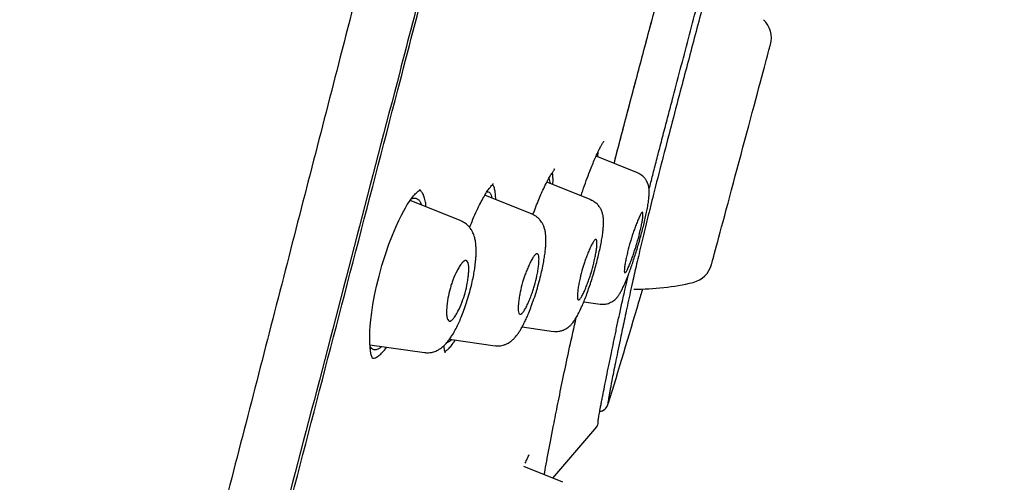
# Model space of a CAD drawing. Header units: millimetres. Extents: x 8 to 1894, y 12 to 2723.
# Tile 114 of 152: x 1461 to 1489, y 1819 to 1832. Entities that reach past the tile are written whole.
import ezdxf

# ---------------------------------------------------------------- set-up
doc = ezdxf.new("R2010")
doc.units = ezdxf.units.MM

msp = doc.modelspace()

# ---------------------------------------------------------------- linework, layer by layer
at = {"color": 7, "linetype": 'Continuous', "lineweight": 30}
for p, q in [((1478.269, 1827.55), (1477.084, 1828.029)), ((1476.939, 1826.775), (1475.675, 1827.286)), ((1472.049, 1827.059), (1472.054, 1827.042)), ((1473.219, 1826.174), (1471.764, 1826.762)), ((1475.258, 1826.367), (1473.905, 1826.914)), ((1476.73, 1823.857), (1477.197, 1823.792)), ((1474.968, 1823.143), (1475.869, 1823.016)), ((1472.89, 1822.789), (1474.197, 1822.605)), ((1470.613, 1822.627), (1472.175, 1822.407)), ((1475.848, 1818.816), (1477.102, 1820.285)), ((1476.133, 1818.701), (1475.016, 1819.152)), ((1476.133, 1818.701), (1475.848, 1818.816))]:
    msp.add_line(p, q, dxfattribs=at)
at = {"color": 7, "linetype": 'Continuous', "lineweight": 30, "flags": 128}
for points in [[(1480.387, 1824.931), (1480.389, 1824.938), (1480.395, 1824.958), (1480.404, 1824.991), (1480.416, 1825.038), (1480.432, 1825.098), (1480.452, 1825.17), (1480.474, 1825.255), (1480.5, 1825.352), (1480.529, 1825.461), (1480.562, 1825.581), (1480.597, 1825.711), (1480.634, 1825.852), (1480.674, 1826.002), (1480.717, 1826.161), (1480.762, 1826.329), (1480.809, 1826.503), (1480.857, 1826.685), (1480.908, 1826.872), (1480.959, 1827.065), (1481.012, 1827.262), (1481.066, 1827.462), (1481.12, 1827.665), (1481.175, 1827.87), (1481.23, 1828.076), (1481.285, 1828.281), (1481.34, 1828.486), (1481.394, 1828.689), (1481.448, 1828.89), (1481.501, 1829.086), (1481.552, 1829.279), (1481.603, 1829.466), (1481.651, 1829.648), (1481.698, 1829.823), (1481.743, 1829.99), (1481.786, 1830.149), (1481.826, 1830.299), (1481.864, 1830.44), (1481.899, 1830.57), (1481.931, 1830.69), (1481.96, 1830.799), (1481.986, 1830.896), (1482.008, 1830.981), (1482.028, 1831.053), (1482.044, 1831.113), (1482.056, 1831.16), (1482.065, 1831.193), (1482.071, 1831.214), (1482.073, 1831.22)], [(1480.387, 1824.931), (1480.389, 1824.938), (1480.395, 1824.958), (1480.404, 1824.991), (1480.416, 1825.038), (1480.432, 1825.098), (1480.452, 1825.17), (1480.474, 1825.255), (1480.5, 1825.352), (1480.529, 1825.461), (1480.562, 1825.581), (1480.597, 1825.711), (1480.634, 1825.852), (1480.674, 1826.002), (1480.717, 1826.161), (1480.762, 1826.329), (1480.809, 1826.503), (1480.857, 1826.685), (1480.908, 1826.872), (1480.959, 1827.065), (1481.012, 1827.262), (1481.066, 1827.462), (1481.12, 1827.665), (1481.175, 1827.87), (1481.23, 1828.076), (1481.285, 1828.281), (1481.34, 1828.486), (1481.394, 1828.689), (1481.448, 1828.89), (1481.501, 1829.086), (1481.552, 1829.279), (1481.603, 1829.466), (1481.651, 1829.648), (1481.698, 1829.823), (1481.743, 1829.99), (1481.786, 1830.149), (1481.826, 1830.299), (1481.864, 1830.44), (1481.899, 1830.57), (1481.931, 1830.69), (1481.96, 1830.799), (1481.986, 1830.896), (1482.008, 1830.981), (1482.028, 1831.053), (1482.044, 1831.113), (1482.056, 1831.16), (1482.065, 1831.193), (1482.071, 1831.214), (1482.073, 1831.22)], [(1470.691, 1822.235), (1470.69, 1822.237), (1470.683, 1822.252), (1470.675, 1822.27), (1470.651, 1822.345), (1470.63, 1822.452), (1470.617, 1822.561), (1470.61, 1822.675), (1470.608, 1822.779), (1470.608, 1822.867), (1470.61, 1822.936), (1470.614, 1823.034), (1470.623, 1823.168), (1470.64, 1823.343), (1470.666, 1823.553), (1470.701, 1823.785), (1470.747, 1824.038), (1470.804, 1824.309), (1470.874, 1824.598), (1470.957, 1824.9), (1471.054, 1825.21), (1471.157, 1825.509), (1471.257, 1825.77), (1471.351, 1825.994), (1471.436, 1826.182), (1471.512, 1826.337), (1471.579, 1826.462), (1471.628, 1826.55), (1471.683, 1826.64), (1471.742, 1826.73), (1471.803, 1826.817), (1471.858, 1826.887), (1471.887, 1826.921), (1471.912, 1826.948), (1471.934, 1826.972), (1471.962, 1826.998), (1471.991, 1827.025), (1472.018, 1827.046), (1472.037, 1827.059), (1472.049, 1827.059), (1472.049, 1827.059)]]:
    msp.add_lwpolyline(points, dxfattribs=at)
at = {"color": 7, "linetype": 'Continuous', "lineweight": 30}
for centre, radius, start, end in [((1481.376, 1831.407), 0.721, 345, 46.3666), ((1479.691, 1825.118), 0.721, 283.6334, 345), ((1478.245, 1831.078), 6.854, 269.3115, 283.6334), ((1477.136, 1821.017), 0.3, 280.1309, 343.1754), ((1476.941, 1820.405), 0.2, 319.527, 3.4047)]:
    msp.add_arc(centre, radius, start, end, dxfattribs=at)
for points, knots in [([(1487.4, 1899.426), (1487.399, 1899.423), (1487.398, 1899.418), (1487.357, 1899.29), (1487.264, 1898.968), (1487.108, 1898.4), (1486.882, 1897.573), (1486.585, 1896.491), (1486.211, 1895.12), (1485.797, 1893.6), (1485.363, 1891.997), (1484.933, 1890.4), (1484.437, 1888.545), (1483.871, 1886.4), (1483.247, 1883.984), (1482.54, 1881.22), (1481.758, 1878.144), (1480.913, 1874.799), (1480.06, 1871.415), (1479.204, 1868.018), (1478.067, 1863.495), (1476.639, 1857.838), (1474.924, 1851.061), (1473.207, 1844.312), (1471.492, 1837.582), (1469.8, 1831.001), (1468.137, 1824.548), (1466.504, 1818.223), (1465.095, 1812.764), (1463.913, 1808.18), (1462.956, 1804.467), (1462.004, 1800.765), (1461.389, 1798.364), (1461.08, 1797.158)], [0, 0, 0, 0, 0.030104, 0.061035, 0.09217, 0.123409, 0.154679, 0.185995, 0.217455, 0.249147, 0.270468, 0.291994, 0.313775, 0.335843, 0.357877, 0.379688, 0.405541, 0.431088, 0.456365, 0.481427, 0.506312, 0.555772, 0.604988, 0.653967, 0.702726, 0.751547, 0.797345, 0.843352, 0.889543, 0.91688, 0.944369, 0.972053, 1, 1, 1, 1]), ([(1471.685, 1898.901), (1471.142, 1897.841), (1469.961, 1895.539), (1468.183, 1891.973), (1466.342, 1888.204), (1464.537, 1884.416), (1462.767, 1880.609), (1461.036, 1876.787), (1459.463, 1873.222), (1458.041, 1869.917), (1456.762, 1866.88), (1455.509, 1863.831), (1454.282, 1860.774), (1453.081, 1857.705), (1451.905, 1854.625), (1450.94, 1852.025), (1450.172, 1849.915), (1449.592, 1848.295), (1449.097, 1846.893), (1448.689, 1845.721), (1448.368, 1844.794), (1448.057, 1843.886), (1447.609, 1842.565), (1447.026, 1840.822), (1446.318, 1838.655), (1445.547, 1836.24), (1444.719, 1833.574), (1443.841, 1830.654), (1442.99, 1827.725), (1442.115, 1824.601), (1441.227, 1821.281), (1440.539, 1818.624), (1440.179, 1817.131), (1440.102, 1816.815)], [0, 0, 0, 0, 0.04053, 0.088045, 0.135595, 0.183282, 0.230864, 0.278465, 0.326058, 0.363494, 0.400885, 0.438222, 0.475671, 0.512992, 0.550367, 0.587873, 0.607366, 0.626802, 0.646436, 0.657945, 0.669039, 0.679817, 0.690625, 0.716501, 0.742365, 0.768208, 0.802768, 0.837361, 0.871979, 0.90659, 0.947748, 0.988943, 1, 1, 1, 1]), ([(1488.761, 1897.5), (1488.76, 1897.497), (1488.759, 1897.491), (1488.721, 1897.359), (1488.631, 1897.034), (1488.492, 1896.506), (1488.31, 1895.816), (1488.098, 1895.019), (1487.84, 1894.052), (1487.533, 1892.895), (1487.189, 1891.601), (1486.812, 1890.178), (1486.407, 1888.646), (1485.984, 1887.037), (1485.556, 1885.39), (1485.139, 1883.763), (1484.693, 1882.017), (1484.174, 1879.972), (1483.577, 1877.621), (1482.905, 1874.969), (1482.219, 1872.261), (1481.522, 1869.517), (1480.819, 1866.75), (1479.876, 1863.045), (1478.687, 1858.392), (1477.252, 1852.796), (1475.812, 1847.199), (1474.367, 1841.607), (1472.92, 1836.018), (1471.542, 1830.727), (1470.24, 1825.732), (1469.013, 1821.034), (1467.786, 1816.341), (1466.714, 1812.242), (1465.797, 1808.738), (1465.036, 1805.824), (1464.281, 1802.934), (1463.535, 1800.071), (1463.054, 1798.211), (1462.813, 1797.28)], [0, 0, 0, 0, 0.028657, 0.059931, 0.091243, 0.122575, 0.147653, 0.172734, 0.197819, 0.222923, 0.248054, 0.269019, 0.29001, 0.311027, 0.326807, 0.342593, 0.358374, 0.374143, 0.395141, 0.416114, 0.437061, 0.457985, 0.478885, 0.499763, 0.541481, 0.58316, 0.624802, 0.666395, 0.707959, 0.749543, 0.784513, 0.81951, 0.85453, 0.889572, 0.911613, 0.933673, 0.955754, 0.977859, 1, 1, 1, 1]), ([(1462.978, 1797.357), (1463.261, 1798.477), (1463.835, 1800.747), (1464.746, 1804.29), (1465.679, 1807.904), (1466.629, 1811.558), (1467.687, 1815.624), (1468.856, 1820.109), (1470.134, 1825.008), (1471.57, 1830.525), (1473.161, 1836.647), (1474.892, 1843.369), (1476.616, 1850.091), (1478.335, 1856.809), (1479.759, 1862.4), (1480.893, 1866.856), (1481.741, 1870.182), (1482.578, 1873.461), (1483.396, 1876.663), (1484.143, 1879.572), (1484.808, 1882.153), (1485.388, 1884.391), (1485.915, 1886.399), (1486.382, 1888.156), (1486.792, 1889.69), (1487.209, 1891.248), (1487.609, 1892.741), (1487.97, 1894.084), (1488.256, 1895.147), (1488.495, 1896.043), (1488.664, 1896.677), (1488.744, 1896.947), (1488.748, 1896.962), (1488.75, 1896.968)], [0, 0, 0, 0, 0.027138, 0.055003, 0.08282, 0.110676, 0.138617, 0.175382, 0.212333, 0.24942, 0.300022, 0.350603, 0.401162, 0.451703, 0.502314, 0.527759, 0.553282, 0.578767, 0.604175, 0.629695, 0.651006, 0.672223, 0.693523, 0.714853, 0.736105, 0.757346, 0.789248, 0.820987, 0.852367, 0.883608, 0.925248, 0.967075, 1, 1, 1, 1]), ([(1483.4, 1845.45), (1483.374, 1845.35), (1483.271, 1844.944), (1483.083, 1844.181), (1482.84, 1843.18), (1482.554, 1841.991), (1482.226, 1840.624), (1481.853, 1839.084), (1481.476, 1837.544), (1481.091, 1836.004), (1480.697, 1834.467), (1480.296, 1832.932), (1479.893, 1831.402), (1479.535, 1830.049), (1479.226, 1828.876), (1478.968, 1827.886), (1478.743, 1827.005), (1478.554, 1826.247), (1478.398, 1825.605), (1478.257, 1825.007), (1478.12, 1824.403), (1477.991, 1823.815), (1477.87, 1823.25), (1477.75, 1822.669), (1477.632, 1822.097), (1477.536, 1821.62), (1477.473, 1821.29), (1477.437, 1821.084), (1477.421, 1820.972), (1477.421, 1820.932), (1477.422, 1820.931), (1477.423, 1820.931)], [0, 0, 0, 0, 0.00983, 0.039785, 0.069861, 0.10001, 0.14508, 0.190053, 0.235029, 0.280024, 0.325073, 0.370116, 0.415035, 0.459828, 0.48984, 0.51995, 0.549953, 0.572451, 0.595008, 0.617579, 0.640115, 0.670155, 0.70029, 0.730429, 0.77551, 0.8207, 0.856743, 0.892518, 0.928248, 0.964075, 1, 1, 1, 1]), ([(1478.597, 1827.066), (1478.607, 1827.106), (1478.634, 1827.21), (1478.678, 1827.383), (1478.73, 1827.588), (1478.785, 1827.802), (1478.843, 1828.024), (1478.925, 1828.341), (1479.031, 1828.749), (1479.159, 1829.239), (1479.322, 1829.858), (1479.521, 1830.61), (1479.756, 1831.501), (1479.991, 1832.392), (1480.226, 1833.286), (1480.41, 1833.992), (1480.515, 1834.4), (1480.543, 1834.509)], [0, 0, 0, 0, 0.0169447, 0.0445635, 0.0734213, 0.1032232, 0.1339664, 0.1656449, 0.2339972, 0.3005612, 0.364579, 0.483538, 0.6016329, 0.7198924, 0.8382368, 0.9566418, 1, 1, 1, 1]), ([(1477.599, 1827.821), (1477.621, 1827.908), (1477.707, 1828.239), (1477.86, 1828.822), (1478.056, 1829.565), (1478.254, 1830.311), (1478.452, 1831.058), (1478.672, 1831.884), (1478.913, 1832.789), (1479.13, 1833.604), (1479.258, 1834.091), (1479.3, 1834.251)], [0, 0, 0, 0, 0.042067, 0.159083, 0.275505, 0.391504, 0.507302, 0.623024, 0.774578, 0.926226, 1, 1, 1, 1]), ([(1477.6, 1827.82), (1477.606, 1827.842), (1477.713, 1828.26), (1477.986, 1829.298), (1478.418, 1830.927), (1478.878, 1832.649), (1479.171, 1833.758), (1479.302, 1834.251)], [0, 0, 0, 0, 0.010705, 0.202478, 0.487626, 0.771976, 1, 1, 1, 1]), ([(1476.653, 1826.891), (1476.669, 1826.94), (1476.719, 1827.092), (1476.804, 1827.331), (1476.897, 1827.58), (1476.978, 1827.785), (1477.049, 1827.953), (1477.116, 1828.102), (1477.176, 1828.226), (1477.227, 1828.326), (1477.268, 1828.398), (1477.297, 1828.444), (1477.304, 1828.452), (1477.307, 1828.456)], [0, 0, 0, 0, 0.054299, 0.169475, 0.285057, 0.372236, 0.459979, 0.548497, 0.637918, 0.727998, 0.818488, 0.909188, 1, 1, 1, 1]), ([(1477.129, 1828.01), (1477.133, 1828.042), (1477.141, 1828.098), (1477.142, 1828.139), (1477.143, 1828.157)], [0, 0, 0, 0, 0.5583925, 1, 1, 1, 1]), ([(1475.276, 1826.353), (1475.29, 1826.39), (1475.332, 1826.506), (1475.402, 1826.685), (1475.484, 1826.883), (1475.568, 1827.072), (1475.651, 1827.244), (1475.731, 1827.393), (1475.789, 1827.49), (1475.832, 1827.556), (1475.859, 1827.595), (1475.882, 1827.626), (1475.896, 1827.647), (1475.897, 1827.656), (1475.886, 1827.654), (1475.879, 1827.653)], [0, 0, 0, 0, 0.0455249, 0.1412912, 0.2331494, 0.3202365, 0.4292449, 0.5300921, 0.6226139, 0.6668709, 0.7178591, 0.776912, 0.8438111, 0.9182711, 1, 1, 1, 1]), ([(1475.846, 1827.217), (1475.847, 1827.231), (1475.853, 1827.306), (1475.85, 1827.411), (1475.843, 1827.509), (1475.831, 1827.543), (1475.828, 1827.551)], [0, 0, 0, 0, 0.086062, 0.478785, 0.878371, 1, 1, 1, 1]), ([(1477.197, 1823.795), (1477.235, 1823.792), (1477.303, 1823.787), (1477.394, 1823.803), (1477.459, 1823.824), (1477.515, 1823.85), (1477.567, 1823.88), (1477.624, 1823.924), (1477.67, 1823.969), (1477.713, 1824.022), (1477.76, 1824.092), (1477.809, 1824.18), (1477.866, 1824.295), (1477.926, 1824.431), (1477.986, 1824.578), (1478.045, 1824.733), (1478.102, 1824.895), (1478.158, 1825.061), (1478.213, 1825.234), (1478.268, 1825.413), (1478.322, 1825.597), (1478.374, 1825.786), (1478.424, 1825.974), (1478.47, 1826.16), (1478.51, 1826.338), (1478.546, 1826.509), (1478.574, 1826.678), (1478.592, 1826.821), (1478.601, 1826.941), (1478.601, 1827.038), (1478.594, 1827.116), (1478.584, 1827.171), (1478.575, 1827.205), (1478.568, 1827.225), (1478.564, 1827.236), (1478.563, 1827.24), (1478.562, 1827.242), (1478.561, 1827.243), (1478.561, 1827.244), (1478.561, 1827.244), (1478.561, 1827.245), (1478.561, 1827.245), (1478.561, 1827.246), (1478.56, 1827.246), (1478.56, 1827.247), (1478.56, 1827.246), (1478.56, 1827.247), (1478.559, 1827.249), (1478.558, 1827.252), (1478.557, 1827.255), (1478.554, 1827.261), (1478.55, 1827.271), (1478.543, 1827.285), (1478.534, 1827.303), (1478.52, 1827.328), (1478.501, 1827.358), (1478.464, 1827.408), (1478.408, 1827.464), (1478.336, 1827.514), (1478.291, 1827.535), (1478.267, 1827.546)], [0, 0, 0, 0, 0.021666, 0.039264, 0.052148, 0.060644, 0.07546, 0.089229, 0.108823, 0.136814, 0.16489, 0.198007, 0.236059, 0.272922, 0.308619, 0.343212, 0.376817, 0.409591, 0.442245, 0.47558, 0.509604, 0.544339, 0.579852, 0.616084, 0.652888, 0.690576, 0.729895, 0.771227, 0.800084, 0.830119, 0.861346, 0.881471, 0.896259, 0.905577, 0.908175, 0.908971, 0.909252, 0.909466, 0.909553, 0.909633, 0.909711, 0.909794, 0.909991, 0.910251, 0.911003, 0.912084, 0.914145, 0.914974, 0.915732, 0.916485, 0.917303, 0.919332, 0.922086, 0.925673, 0.931837, 0.939644, 0.949859, 0.971514, 0.985028, 1, 1, 1, 1]), ([(1473.467, 1825.984), (1473.489, 1826.042), (1473.548, 1826.194), (1473.643, 1826.412), (1473.748, 1826.633), (1473.845, 1826.816), (1473.932, 1826.964), (1473.997, 1827.06), (1474.045, 1827.125), (1474.08, 1827.169), (1474.111, 1827.203), (1474.133, 1827.229), (1474.141, 1827.24), (1474.137, 1827.241), (1474.137, 1827.241)], [0, 0, 0, 0, 0.076785, 0.201119, 0.318699, 0.430059, 0.535849, 0.635998, 0.68391, 0.736444, 0.80542, 0.89069, 0.991527, 1, 1, 1, 1]), ([(1475.728, 1827.385), (1475.728, 1827.384), (1475.741, 1827.375), (1475.754, 1827.332), (1475.762, 1827.274), (1475.765, 1827.25)], [0, 0, 0, 0, 0.017078, 0.600277, 1, 1, 1, 1]), ([(1472.218, 1826.579), (1472.214, 1826.624), (1472.204, 1826.731), (1472.17, 1826.861), (1472.122, 1826.97), (1472.072, 1827.033), (1472.036, 1827.047), (1472.024, 1827.051)], [0, 0, 0, 0, 0.174043, 0.415737, 0.655091, 0.891804, 1, 1, 1, 1]), ([(1473.963, 1827.007), (1473.974, 1827.009), (1474.005, 1827.013), (1474.046, 1826.981), (1474.084, 1826.923), (1474.098, 1826.86), (1474.104, 1826.833)], [0, 0, 0, 0, 0.1529985, 0.4632356, 0.7733476, 1, 1, 1, 1]), ([(1474.213, 1826.789), (1474.211, 1826.845), (1474.207, 1826.96), (1474.182, 1827.087), (1474.153, 1827.175), (1474.126, 1827.201), (1474.117, 1827.211)], [0, 0, 0, 0, 0.273085, 0.559552, 0.84368, 1, 1, 1, 1]), ([(1471.788, 1826.795), (1471.81, 1826.806), (1471.862, 1826.832), (1471.932, 1826.829), (1471.998, 1826.793), (1472.049, 1826.729), (1472.072, 1826.663), (1472.083, 1826.634)], [0, 0, 0, 0, 0.173045, 0.39276, 0.611349, 0.829728, 1, 1, 1, 1]), ([(1475.869, 1823.019), (1475.894, 1823.017), (1475.942, 1823.012), (1476.01, 1823.017), (1476.065, 1823.027), (1476.111, 1823.039), (1476.148, 1823.053), (1476.183, 1823.068), (1476.224, 1823.089), (1476.278, 1823.124), (1476.34, 1823.176), (1476.395, 1823.234), (1476.437, 1823.287), (1476.482, 1823.352), (1476.541, 1823.448), (1476.613, 1823.586), (1476.685, 1823.744), (1476.755, 1823.914), (1476.821, 1824.088), (1476.887, 1824.276), (1476.952, 1824.474), (1477.015, 1824.678), (1477.074, 1824.886), (1477.128, 1825.094), (1477.177, 1825.298), (1477.218, 1825.49), (1477.25, 1825.663), (1477.273, 1825.814), (1477.289, 1825.956), (1477.298, 1826.085), (1477.298, 1826.199), (1477.289, 1826.295), (1477.267, 1826.399), (1477.238, 1826.475), (1477.207, 1826.534), (1477.184, 1826.571), (1477.155, 1826.611), (1477.117, 1826.653), (1477.069, 1826.696), (1477.009, 1826.738), (1476.962, 1826.76), (1476.937, 1826.771)], [0, 0, 0, 0, 0.015706, 0.029345, 0.040681, 0.049565, 0.057462, 0.064314, 0.074568, 0.091367, 0.112547, 0.133695, 0.154043, 0.174828, 0.212761, 0.25486, 0.301151, 0.338473, 0.376302, 0.414356, 0.452682, 0.49128, 0.530155, 0.569346, 0.608919, 0.648586, 0.686404, 0.721582, 0.75418, 0.793699, 0.828801, 0.861573, 0.887802, 0.915556, 0.924677, 0.933733, 0.944522, 0.955284, 0.968253, 0.98325, 1, 1, 1, 1]), ([(1478.063, 1825.581), (1478.07, 1825.603), (1478.084, 1825.651), (1478.107, 1825.724), (1478.139, 1825.82), (1478.18, 1825.938), (1478.23, 1826.073), (1478.282, 1826.204), (1478.333, 1826.319), (1478.378, 1826.403), (1478.406, 1826.426), (1478.419, 1826.414), (1478.425, 1826.388), (1478.426, 1826.333), (1478.414, 1826.234), (1478.393, 1826.112), (1478.364, 1825.973), (1478.32, 1825.783), (1478.269, 1825.592), (1478.215, 1825.414), (1478.174, 1825.288), (1478.128, 1825.154), (1478.078, 1825.017), (1478.027, 1824.888), (1477.978, 1824.779), (1477.936, 1824.705), (1477.91, 1824.686), (1477.897, 1824.698), (1477.89, 1824.724), (1477.89, 1824.781), (1477.901, 1824.88), (1477.922, 1825.004), (1477.951, 1825.143), (1477.994, 1825.333), (1478.036, 1825.483), (1478.063, 1825.581)], [0, 0, 0, 0, 0.012344, 0.026121, 0.041441, 0.067461, 0.096812, 0.129706, 0.166042, 0.205638, 0.248803, 0.267088, 0.285117, 0.319899, 0.353237, 0.385258, 0.415715, 0.444964, 0.498938, 0.519752, 0.543714, 0.570524, 0.600443, 0.633121, 0.668967, 0.707774, 0.749417, 0.768022, 0.786125, 0.821325, 0.854857, 0.88691, 0.917451, 0.946442, 1, 1, 1, 1]), ([(1472.175, 1822.409), (1472.21, 1822.406), (1472.275, 1822.4), (1472.366, 1822.411), (1472.439, 1822.429), (1472.505, 1822.453), (1472.566, 1822.483), (1472.643, 1822.53), (1472.721, 1822.594), (1472.79, 1822.664), (1472.84, 1822.723), (1472.882, 1822.777), (1472.929, 1822.844), (1472.986, 1822.932), (1473.059, 1823.06), (1473.135, 1823.211), (1473.211, 1823.383), (1473.285, 1823.571), (1473.362, 1823.788), (1473.436, 1824.024), (1473.501, 1824.261), (1473.552, 1824.481), (1473.59, 1824.674), (1473.618, 1824.856), (1473.638, 1825.02), (1473.649, 1825.163), (1473.653, 1825.283), (1473.652, 1825.397), (1473.643, 1825.514), (1473.626, 1825.631), (1473.596, 1825.746), (1473.555, 1825.849), (1473.503, 1825.938), (1473.439, 1826.022), (1473.344, 1826.109), (1473.262, 1826.149), (1473.218, 1826.171)], [0, 0, 0, 0, 0.023019, 0.042921, 0.059365, 0.072711, 0.089361, 0.111236, 0.141538, 0.165612, 0.184152, 0.201826, 0.219023, 0.248582, 0.284137, 0.325968, 0.361447, 0.400537, 0.443356, 0.489712, 0.534542, 0.575649, 0.61307, 0.64661, 0.68535, 0.717359, 0.744302, 0.771889, 0.800977, 0.83383, 0.861838, 0.894854, 0.91383, 0.937463, 0.966406, 1, 1, 1, 1]), ([(1474.197, 1822.608), (1474.232, 1822.604), (1474.295, 1822.599), (1474.382, 1822.61), (1474.445, 1822.626), (1474.492, 1822.643), (1474.529, 1822.66), (1474.572, 1822.682), (1474.626, 1822.716), (1474.688, 1822.765), (1474.748, 1822.824), (1474.796, 1822.88), (1474.831, 1822.926), (1474.871, 1822.981), (1474.918, 1823.054), (1474.974, 1823.153), (1475.033, 1823.267), (1475.096, 1823.401), (1475.161, 1823.553), (1475.233, 1823.736), (1475.309, 1823.952), (1475.385, 1824.19), (1475.455, 1824.434), (1475.513, 1824.665), (1475.559, 1824.873), (1475.593, 1825.057), (1475.618, 1825.215), (1475.634, 1825.35), (1475.647, 1825.5), (1475.652, 1825.666), (1475.641, 1825.821), (1475.612, 1825.95), (1475.585, 1826.026), (1475.56, 1826.08), (1475.537, 1826.121), (1475.505, 1826.17), (1475.462, 1826.223), (1475.407, 1826.275), (1475.338, 1826.326), (1475.284, 1826.35), (1475.256, 1826.363)], [0, 0, 0, 0, 0.022293, 0.040501, 0.0542, 0.063195, 0.071258, 0.083874, 0.101045, 0.122619, 0.144994, 0.163537, 0.178666, 0.192869, 0.221023, 0.250047, 0.285355, 0.31644, 0.351428, 0.390363, 0.433384, 0.48042, 0.526871, 0.570274, 0.610682, 0.647876, 0.681882, 0.712745, 0.740484, 0.792155, 0.845192, 0.872475, 0.898639, 0.906971, 0.916564, 0.930714, 0.944413, 0.960667, 0.979291, 1, 1, 1, 1]), ([(1476.697, 1824.816), (1476.708, 1824.853), (1476.732, 1824.933), (1476.774, 1825.056), (1476.823, 1825.187), (1476.876, 1825.32), (1476.933, 1825.446), (1476.989, 1825.555), (1477.041, 1825.632), (1477.074, 1825.652), (1477.093, 1825.638), (1477.105, 1825.61), (1477.111, 1825.551), (1477.106, 1825.449), (1477.089, 1825.323), (1477.065, 1825.183), (1477.025, 1824.994), (1476.977, 1824.803), (1476.921, 1824.624), (1476.877, 1824.494), (1476.828, 1824.358), (1476.774, 1824.223), (1476.718, 1824.098), (1476.664, 1823.995), (1476.616, 1823.927), (1476.583, 1823.91), (1476.564, 1823.924), (1476.552, 1823.953), (1476.546, 1824.012), (1476.551, 1824.115), (1476.567, 1824.242), (1476.592, 1824.383), (1476.631, 1824.572), (1476.671, 1824.72), (1476.697, 1824.816)], [0, 0, 0, 0, 0.020466, 0.04387, 0.07048, 0.100049, 0.132699, 0.168442, 0.207037, 0.248806, 0.267544, 0.285957, 0.321336, 0.355, 0.387128, 0.417448, 0.446328, 0.498919, 0.52085, 0.545611, 0.572874, 0.602944, 0.635461, 0.670822, 0.708857, 0.74942, 0.76841, 0.786844, 0.822544, 0.856376, 0.8885, 0.918942, 0.947612, 1, 1, 1, 1]), ([(1472.905, 1824.234), (1472.917, 1824.275), (1472.942, 1824.36), (1473.009, 1824.54), (1473.088, 1824.718), (1473.173, 1824.87), (1473.241, 1824.969), (1473.308, 1825.036), (1473.367, 1825.053), (1473.41, 1825.014), (1473.434, 1824.934), (1473.443, 1824.824), (1473.439, 1824.692), (1473.424, 1824.548), (1473.395, 1824.36), (1473.343, 1824.122), (1473.246, 1823.839), (1473.149, 1823.619), (1473.065, 1823.467), (1472.999, 1823.373), (1472.936, 1823.314), (1472.878, 1823.3), (1472.835, 1823.341), (1472.812, 1823.427), (1472.804, 1823.541), (1472.809, 1823.711), (1472.834, 1823.944), (1472.883, 1824.142), (1472.905, 1824.234)], [0, 0, 0, 0, 0.022062, 0.046613, 0.103506, 0.135948, 0.171147, 0.20881, 0.249241, 0.287915, 0.324448, 0.35877, 0.391147, 0.421294, 0.449572, 0.499864, 0.548774, 0.606666, 0.639078, 0.67395, 0.711208, 0.750689, 0.789459, 0.82616, 0.860637, 0.892799, 0.95044, 1, 1, 1, 1]), ([(1474.98, 1824.418), (1474.991, 1824.456), (1475.016, 1824.539), (1475.061, 1824.665), (1475.113, 1824.797), (1475.171, 1824.929), (1475.232, 1825.051), (1475.294, 1825.155), (1475.353, 1825.227), (1475.394, 1825.243), (1475.419, 1825.227), (1475.437, 1825.197), (1475.45, 1825.135), (1475.451, 1825.029), (1475.441, 1824.9), (1475.421, 1824.758), (1475.386, 1824.57), (1475.341, 1824.379), (1475.285, 1824.199), (1475.239, 1824.067), (1475.185, 1823.93), (1475.128, 1823.797), (1475.067, 1823.675), (1475.007, 1823.577), (1474.952, 1823.513), (1474.903, 1823.497), (1474.87, 1823.532), (1474.855, 1823.609), (1474.853, 1823.716), (1474.864, 1823.845), (1474.883, 1823.988), (1474.917, 1824.176), (1474.955, 1824.323), (1474.98, 1824.418)], [0, 0, 0, 0, 0.021389, 0.045447, 0.072419, 0.102122, 0.134608, 0.169969, 0.207934, 0.248826, 0.26798, 0.286748, 0.322675, 0.356637, 0.388856, 0.41905, 0.447588, 0.498923, 0.521627, 0.546931, 0.574501, 0.604662, 0.637071, 0.6721, 0.709618, 0.74947, 0.787541, 0.82374, 0.857869, 0.890064, 0.920404, 0.948759, 1, 1, 1, 1]), ([(1477.139, 1820.42), (1477.139, 1820.42), (1477.139, 1820.422), (1477.14, 1820.428), (1477.141, 1820.438), (1477.142, 1820.453), (1477.144, 1820.47), (1477.147, 1820.49), (1477.152, 1820.52), (1477.159, 1820.565), (1477.17, 1820.633), (1477.185, 1820.717), (1477.203, 1820.814), (1477.224, 1820.922), (1477.247, 1821.041), (1477.279, 1821.205), (1477.322, 1821.424), (1477.381, 1821.714), (1477.447, 1822.037), (1477.514, 1822.368), (1477.583, 1822.699), (1477.652, 1823.029), (1477.727, 1823.385), (1477.811, 1823.769), (1477.896, 1824.148), (1477.961, 1824.438), (1477.997, 1824.59), (1478.006, 1824.63)], [0, 0, 0, 0, 0.022986, 0.045879, 0.072046, 0.095309, 0.115675, 0.134784, 0.15507, 0.190575, 0.229259, 0.269073, 0.308217, 0.34666, 0.384452, 0.422099, 0.487829, 0.553456, 0.619058, 0.684759, 0.737539, 0.790406, 0.843238, 0.895946, 0.948852, 0.986543, 1, 1, 1, 1]), ([(1478.411, 1824.23), (1478.374, 1824.105), (1478.05, 1823.003), (1477.717, 1821.904), (1477.423, 1820.931)], [0, 0, 0, 0, 0.1143576, 1, 1, 1, 1]), ([(1475.6, 1818.916), (1475.6, 1818.918), (1475.629, 1819.081), (1475.72, 1819.566), (1475.857, 1820.276), (1476.003, 1821.019), (1476.15, 1821.738), (1476.316, 1822.522), (1476.451, 1823.121), (1476.516, 1823.41)], [0, 0, 0, 0, 0.003082, 0.218428, 0.434245, 0.578098, 0.722256, 0.865922, 1, 1, 1, 1]), ([(1472.744, 1822.445), (1472.768, 1822.455), (1472.817, 1822.475), (1472.901, 1822.555), (1472.98, 1822.651), (1473.033, 1822.734), (1473.053, 1822.766)], [0, 0, 0, 0, 0.2755422, 0.5506709, 0.8297867, 1, 1, 1, 1]), ([(1472.941, 1822.782), (1472.923, 1822.764), (1472.879, 1822.718), (1472.835, 1822.69), (1472.813, 1822.689), (1472.81, 1822.689)], [0, 0, 0, 0, 0.375037, 0.933886, 1, 1, 1, 1]), ([(1470.944, 1822.58), (1470.922, 1822.561), (1470.869, 1822.516), (1470.794, 1822.486), (1470.72, 1822.485), (1470.659, 1822.517), (1470.629, 1822.563), (1470.616, 1822.583)], [0, 0, 0, 0, 0.16111, 0.385615, 0.607955, 0.830527, 1, 1, 1, 1]), ([(1470.692, 1822.245), (1470.719, 1822.248), (1470.775, 1822.255), (1470.871, 1822.315), (1470.974, 1822.415), (1471.047, 1822.498), (1471.087, 1822.557), (1471.088, 1822.56)], [0, 0, 0, 0, 0.245554, 0.490834, 0.739744, 0.989876, 1, 1, 1, 1]), ([(1472.767, 1822.402), (1472.767, 1822.403), (1472.766, 1822.408), (1472.755, 1822.445), (1472.745, 1822.504), (1472.738, 1822.563), (1472.736, 1822.601), (1472.735, 1822.611)], [0, 0, 0, 0, 0.145787, 0.435556, 0.693706, 0.9262, 1, 1, 1, 1]), ([(1477.507, 1821.465), (1477.499, 1821.423), (1477.483, 1821.333), (1477.465, 1821.226), (1477.45, 1821.133), (1477.439, 1821.058), (1477.431, 1821.001), (1477.426, 1820.96), (1477.423, 1820.935), (1477.423, 1820.932), (1477.423, 1820.931)], [0, 0, 0, 0, 0.10114, 0.211872, 0.32882, 0.452119, 0.579513, 0.71324, 0.853379, 1, 1, 1, 1]), ([(1477.187, 1820.724), (1477.217, 1820.732), (1477.283, 1820.747), (1477.368, 1820.815), (1477.401, 1820.881), (1477.417, 1820.913)], [0, 0, 0, 0, 0.29955, 0.649775, 1, 1, 1, 1]), ([(1475.055, 1819.244), (1475.075, 1819.289), (1475.118, 1819.384), (1475.154, 1819.455), (1475.173, 1819.492)], [0, 0, 0, 0, 0.475318, 1, 1, 1, 1])]:
    msp.add_open_spline(points, degree=3, knots=knots, dxfattribs=at)

doc.saveas('drawing.dxf')
